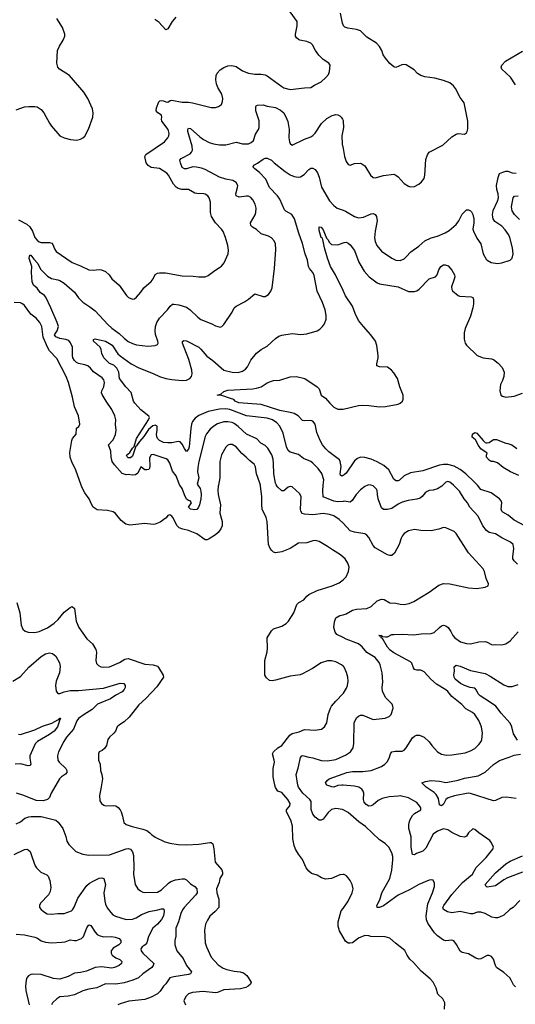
# Model space of a CAD drawing. Header units: inches. Extents: x 1245430 to 1420861, y 606325 to 671315.
# Tile 21 of 256: x 1266883 to 1271661, y 644996 to 654488. Entities that reach past the tile are written whole.
import ezdxf

# ---------------------------------------------------------------- set-up
doc = ezdxf.new("R2010")
doc.units = ezdxf.units.IN
doc.header["$MEASUREMENT"] = 0
for name, color, linetype in [('B2664', 7, 'Continuous'), ('B2665', 7, 'Continuous'), ('B2674', 7, 'Continuous'), ('B2675', 7, 'Continuous')]:
    doc.layers.add(name, color=color, linetype=linetype)

msp = doc.modelspace()

# ---------------------------------------------------------------- linework, layer by layer
at = {"layer": 'B2664', "color": 5}
for points, elevation in [([(1268798.2, 650000), (1268796.2, 649990), (1268793, 649950), (1268797.6, 649910), (1268819.6, 649810), (1268812, 649730), (1268834.9, 649650), (1268834.4, 649610), (1268820.7, 649579.3), (1268796.3, 649543.7), (1268770, 649521.3), (1268710, 649483), (1268690, 649474.7), (1268670, 649473.3), (1268590, 649531.5), (1268510, 649563.6), (1268455.2, 649575.2), (1268421.2, 649590), (1268399.3, 649610), (1268359, 649690), (1268350, 649702), (1268330, 649714), (1268310, 649708), (1268294.4, 649685.6), (1268235.9, 649644.1), (1268190, 649625.2), (1268170, 649622.7), (1268090, 649631.6), (1267943.5, 649616.5), (1267905.8, 649625.8), (1267860.1, 649660.1), (1267806.6, 649726.6), (1267782.9, 649742.9), (1267730, 649757.6), (1267630, 649762.3), (1267591.8, 649790), (1267578.4, 649810), (1267552, 649870), (1267510, 649926), (1267487.2, 649967.2), (1267475.5, 650000)], 1080), ([(1268599.8, 650000), (1268621.2, 649970), (1268630, 649942.8), (1268633.6, 649906.4), (1268630, 649868), (1268614.9, 649810), (1268607.3, 649790), (1268590, 649765.1), (1268570, 649761.6), (1268530, 649769.7), (1268510, 649789.3), (1268538, 649830), (1268536.4, 649836.4), (1268526, 649850), (1268510, 649852), (1268490, 649867), (1268470, 649907.3), (1268448.4, 649968.4), (1268427.6, 650000)], 1060), ([(1270000, 649307.6), (1269975.1, 649330), (1269896.9, 649376.9), (1269850, 649411.1), (1269770, 649456.3), (1269744.6, 649464.6), (1269730, 649466.9), (1269710, 649462.6), (1269650, 649444), (1269570, 649440.5), (1269490, 649391.5), (1269410, 649358.9), (1269349.7, 649349.7), (1269330, 649354.5), (1269312.3, 649370), (1269298, 649390), (1269280.9, 649430), (1269267.3, 649650), (1269258.3, 649690), (1269221.6, 649770), (1269216.8, 649810), (1269216.5, 649890), (1269205.8, 649990), (1269203.4, 650000)], 1080), ([(1270000, 649633), (1269964.2, 649670), (1269910, 649705), (1269870, 649719.4), (1269810, 649727.4), (1269710, 649714.8), (1269630, 649719.8), (1269607.3, 649727.3), (1269593.7, 649750), (1269589.8, 649770), (1269595.1, 649890), (1269579.3, 649919.3), (1269510, 649984.5), (1269490, 649989.5), (1269470, 649982), (1269430, 649946.6), (1269410, 649946.6), (1269370, 649980.7), (1269358.6, 649998.6), (1269358, 650000)], 1060), ([(1270000, 649844.4), (1269950, 649841.4), (1269910, 649845.7), (1269808.4, 649888.4), (1269804.9, 649944.9), (1269809.3, 650000)], 1040), ([(1270000, 648255.8), (1269984.5, 648270), (1269930, 648298.9), (1269890, 648308), (1269850, 648306.3), (1269790, 648287.6), (1269706.6, 648233.4), (1269610, 648181.3), (1269586.3, 648173.7), (1269490, 648159.3), (1269350, 648119.3), (1269315.3, 648115.3), (1269290, 648118), (1269262, 648142), (1269245.2, 648170), (1269246.2, 648310), (1269267.6, 648392.4), (1269272.5, 648430), (1269269.8, 648530), (1269310, 648598), (1269330, 648617.1), (1269410, 648642), (1269453, 648667), (1269473.5, 648690), (1269526, 648770), (1269553.2, 648850), (1269574, 648870), (1269623.5, 648896.5), (1269649.7, 648930.3), (1269670, 648948), (1269750, 648984.4), (1269895.3, 649030), (1269961.2, 649058.8), (1270000, 649087.1)], 1080), ([(1266854.6, 648870), (1266884.9, 648770), (1266897.1, 648650), (1266912.7, 648612.7), (1266934.4, 648594.4), (1266963.4, 648583.4), (1267030, 648579.5), (1267069, 648590), (1267150, 648624.9), (1267216.3, 648670), (1267253, 648707), (1267310, 648777.6), (1267370, 648822.8), (1267390, 648830.7), (1267410.3, 648810.3), (1267427, 648690), (1267454, 648630), (1267530, 648520.7), (1267584.9, 648470), (1267617.6, 648417.6), (1267622.4, 648390), (1267615.5, 648310), (1267622.4, 648282.4), (1267641.3, 648261.3), (1267664.7, 648250), (1267690, 648245.3), (1267748.7, 648250), (1267846, 648290), (1267897.6, 648322.4), (1267930, 648329), (1268090, 648274.7), (1268170, 648268.8), (1268210, 648254.4), (1268222.3, 648242.3), (1268266.8, 648170), (1268270.6, 648150), (1268203.8, 648056.2), (1268097.3, 647942.7), (1268030, 647882.9), (1267936.5, 647763.5), (1267890, 647720.7), (1267844, 647690), (1267824, 647670), (1267806.8, 647630), (1267790.6, 647610), (1267747.6, 647572.4), (1267732.7, 647550), (1267718, 647490), (1267699.2, 647460.8), (1267677.3, 647442.7), (1267650, 647428.7), (1267642, 647410), (1267643.8, 647350), (1267657.1, 647310), (1267660.3, 647250), (1267675.3, 647210), (1267682, 647170), (1267666.4, 647073.6), (1267650.5, 647010), (1267656.3, 646956.3), (1267670.6, 646930.6), (1267694.4, 646914.4), (1267710.7, 646910.7), (1267790, 646913.7), (1267810, 646908), (1267831.9, 646891.9), (1267850, 646870.8), (1267860.5, 646850), (1267874.9, 646810), (1267887.7, 646750), (1267910.3, 646730.3), (1267968.6, 646708.6), (1268070, 646684.2), (1268107.3, 646670), (1268136.3, 646650), (1268152.1, 646632.1), (1268190, 646607.3), (1268282.9, 646562.9), (1268330, 646550.3), (1268410, 646537.6), (1268490, 646534.4), (1268610, 646539.5), (1268716.1, 646556.1), (1268730, 646555.5), (1268744.1, 646544.1), (1268755.4, 646495.4), (1268767.5, 646367.5), (1268832.7, 646292.7), (1268839.3, 646270), (1268836.4, 646250), (1268812.4, 646210), (1268806, 646170), (1268781.1, 646110), (1268782.6, 646070), (1268803.1, 646010), (1268802, 645930), (1268766, 645890), (1268715.5, 645844.5), (1268692.1, 645807.9), (1268675.6, 645770), (1268662.8, 645710), (1268671.5, 645590), (1268683.6, 645550), (1268727.9, 645450), (1268794.8, 645374.8), (1268844.1, 645344.1), (1268878.8, 645330), (1268950, 645314), (1269009.1, 645309.1), (1269039.4, 645299.4), (1269073.3, 645273.3), (1269113.7, 645210), (1269108.5, 645190), (1269086, 645170), (1269061.8, 645158.2), (1269010, 645145.3), (1268850, 645134.8), (1268790.2, 645109.8), (1268770, 645106.6), (1268650, 645119.1), (1268550, 645109.7), (1268510, 645098), (1268484.9, 645070), (1268465.7, 645030), (1268480.3, 644990)], 1080), ([(1270000, 648531.2), (1269941.3, 648561.3), (1269924.8, 648584.8), (1269910.7, 648630), (1269916.7, 648683.3), (1269930, 648721.5), (1269970, 648743.5), (1270000, 648752)], 1060), ([(1266815.1, 648110), (1266890, 648157.4), (1266970, 648246.9), (1267091.1, 648350), (1267130, 648374.5), (1267170, 648385.7), (1267199.2, 648379.2), (1267230, 648350.7), (1267267.6, 648287.6), (1267271.4, 648251.4), (1267267.2, 648190), (1267233.1, 648110), (1267228.7, 648068.7), (1267234, 648014), (1267250, 647991.3), (1267270, 647990.8), (1267312.5, 648007.5), (1267370, 648020.9), (1267450, 648021.5), (1267690, 648045), (1267850, 648093.4), (1267887.8, 648087.8), (1267900.2, 648070), (1267899.8, 648050), (1267890.1, 648029.9), (1267871.9, 648008.1), (1267810, 647976.3), (1267758.5, 647941.5), (1267633.6, 647890), (1267582.7, 647837.3), (1267504.6, 647790), (1267450.3, 647750), (1267432.9, 647730), (1267402.6, 647650), (1267334.9, 647570), (1267309, 647530), (1267256.4, 647430), (1267246.4, 647390), (1267250.4, 647350), (1267263.8, 647330), (1267328.9, 647270), (1267337.4, 647250), (1267337, 647230), (1267324.8, 647215.2), (1267284.9, 647190), (1267266, 647170), (1267186.3, 647030), (1267170.2, 646989.8), (1267160.6, 646979.4), (1267150, 646969.6), (1267110, 646958.4), (1267042, 646962), (1266922, 647010), (1266852.4, 647032.4)], 1060), ([(1270000, 646246.5), (1269970, 646245.1), (1269890, 646207.8), (1269830, 646203.6), (1269793.8, 646213.8), (1269750, 646242), (1269697.2, 646257.2), (1269670, 646278), (1269646, 646310), (1269610, 646393.2), (1269570, 646443.7), (1269540.5, 646490), (1269527.3, 646527.3), (1269516, 646590), (1269513, 646713), (1269497, 646770), (1269454.3, 646850), (1269454.3, 646870), (1269485.6, 646910), (1269490, 646932.7), (1269468.2, 646970), (1269410, 647037), (1269370, 647052.3), (1269350, 647086), (1269341.7, 647110), (1269327.1, 647190), (1269327.4, 647270), (1269338.7, 647330), (1269337.6, 647350), (1269321.3, 647410), (1269328.2, 647430), (1269371.8, 647470), (1269410, 647491.3), (1269488, 647592), (1269510, 647606.2), (1269576.4, 647623.6), (1269630, 647646.7), (1269730, 647639.5), (1269770, 647643.7), (1269790.9, 647649.1), (1269820.7, 647670), (1269843, 647710), (1269855.4, 647790), (1269878.5, 647850), (1269889.9, 647870.1), (1269930, 647918.7), (1270000, 647993.2)], 1080), ([(1266870, 647600.2), (1266890, 647598.6), (1267030, 647641.3), (1267102.9, 647677.1), (1267193.8, 647706.2), (1267250, 647739.5), (1267259.7, 647740.3), (1267270, 647755.5), (1267274.9, 647754.9), (1267270, 647735.3), (1267262, 647738), (1267267.7, 647730), (1267245.8, 647670), (1267214.7, 647630), (1267170, 647596.8), (1267055.8, 647530), (1267032.8, 647507.2), (1266981.8, 647390), (1266979.7, 647370), (1266988.5, 647311.5), (1266981.1, 647298.9), (1266964.7, 647295.3), (1266890, 647314.6), (1266839.1, 647310)], 1040), ([(1270000, 646870.4), (1269993.5, 646873.5), (1269930, 646883.1), (1269890, 646872.4), (1269856.4, 646843.6), (1269810, 646779.6), (1269790, 646769.6), (1269770, 646769.6), (1269730, 646801.6), (1269708.7, 646830), (1269693.5, 646873.5), (1269692.8, 646950), (1269681.4, 646970), (1269613.6, 647030), (1269572, 647090), (1269563.2, 647110), (1269546.6, 647210), (1269568.3, 647271.7), (1269590, 647376), (1269601.2, 647390), (1269610, 647394.4), (1269670, 647376.9), (1269710, 647372.3), (1269790, 647346.5), (1269850, 647341.8), (1269930, 647356.9), (1270000, 647387.1)], 1060), ([(1270000, 647108.5), (1269990, 647109.3), (1269950, 647106.1), (1269910, 647089.9), (1269890.9, 647090.9), (1269842.7, 647110), (1269829.6, 647130), (1269845.6, 647154.4), (1269865.2, 647170), (1270000, 647217.6)], 1040), ([(1266850, 646734.9), (1266890, 646756.4), (1266933.2, 646790), (1266970, 646803.1), (1266994.1, 646805.9), (1267090, 646806.4), (1267230, 646772), (1267253.3, 646753.3), (1267297, 646690), (1267327.3, 646612.7), (1267338.4, 646570), (1267356.9, 646536.9), (1267425.5, 646470), (1267490, 646444.6), (1267550, 646433.4), (1267750, 646437), (1267910, 646494.6), (1267930, 646497.6), (1267950, 646492.7), (1267970, 646466.8), (1267980.9, 646430), (1267984.2, 646310), (1267981.3, 646250), (1267995.8, 646150), (1268021.6, 646110), (1268048.4, 646088.4), (1268070, 646078), (1268090, 646073.4), (1268210, 646077.1), (1268250, 646099.5), (1268315.8, 646164.2), (1268339.6, 646180.4), (1268384.9, 646195.1), (1268450, 646206), (1268470, 646206), (1268490, 646196.9), (1268530, 646156.5), (1268570, 646132.7), (1268590.3, 646110), (1268592.7, 646070), (1268580.9, 646050), (1268468.9, 645930), (1268451.8, 645908.2), (1268434.9, 645870), (1268415.3, 645790), (1268389.1, 645730), (1268386.9, 645653.1), (1268377.1, 645610), (1268378.7, 645570), (1268398.3, 645510), (1268457.4, 645437.4), (1268491.3, 645370), (1268540.3, 645310), (1268530.3, 645290), (1268510, 645282.2), (1268370, 645261.7), (1268330.5, 645250), (1268290, 645192), (1268270, 645172), (1268238.2, 645121.8), (1268210, 645097.7), (1268150, 645065.1), (1268090, 645040.9), (1267935.3, 645024.7), (1267850, 645000.5), (1267830, 644991.2)], 1060), ([(1266830, 646438.9), (1266930, 646487.2), (1266950, 646490.3), (1266965.5, 646485.5), (1266983.8, 646470), (1267002, 646410), (1267033.4, 646330), (1267045.3, 646310), (1267088, 646270), (1267143.4, 646243.4), (1267155.8, 646230), (1267174, 646190), (1267183.4, 646123.4), (1267178, 646082), (1267160.5, 646050), (1267082.8, 645970), (1267074, 645950), (1267074.8, 645930), (1267090, 645911), (1267110.8, 645890), (1267149.1, 645869.1), (1267190, 645864.2), (1267250, 645871.7), (1267310, 645870.4), (1267382.3, 645897.7), (1267393, 645907), (1267407.8, 645932.2), (1267442.3, 646017.7), (1267530, 646140.8), (1267556.3, 646163.7), (1267590, 646183.8), (1267650, 646211), (1267674.7, 646214.7), (1267693.4, 646210), (1267708.8, 646150), (1267695, 646070), (1267702.3, 645990), (1267710, 645962), (1267727, 645927), (1267760, 645880), (1267779.9, 645859.9), (1267804.9, 645844.9), (1267910, 645813.1), (1267970, 645818), (1268007, 645830), (1268058.5, 645861.5), (1268130, 645890.9), (1268214.4, 645905.6), (1268250, 645916.9), (1268270, 645917.3), (1268273.5, 645913.5), (1268275.6, 645890), (1268268.1, 645850), (1268250, 645812.8), (1268210, 645767.1), (1268167.8, 645730), (1268124.7, 645650), (1268107.8, 645590), (1268090.8, 645569.2), (1268064.2, 645550), (1268050.3, 645530), (1268054, 645510), (1268070.3, 645490), (1268174.9, 645390), (1268168.8, 645370), (1268156, 645350), (1268070.4, 645290), (1268029.3, 645250.7), (1267972.4, 645227.6), (1267890, 645202.9), (1267810, 645190.5), (1267710, 645192.1), (1267626, 645154), (1267550, 645142.3), (1267490, 645126.2), (1267410, 645088.2), (1267350, 645074.8), (1267270, 645066.9), (1267239.3, 645050), (1267199.5, 645010), (1267189.2, 644990.8)], 1040), ([(1270000, 645644.2), (1269964.6, 645704.6), (1269952, 645750), (1269952.1, 645790), (1269982.9, 645897.1), (1270000, 645920.9)], 1080), ([(1266850, 645671.3), (1266930, 645664.7), (1267030, 645642.8), (1267053.9, 645633.9), (1267090, 645606.3), (1267130, 645593.4), (1267190, 645588.9), (1267290, 645594.2), (1267320.4, 645599.6), (1267370, 645618), (1267410, 645610.2), (1267430, 645611), (1267479.7, 645630), (1267498.2, 645650), (1267530, 645733.4), (1267550, 645763), (1267570, 645756.3), (1267611.3, 645690), (1267630, 645670.2), (1267650, 645657.8), (1267690, 645647.8), (1267768.2, 645648.2), (1267803.9, 645643.9), (1267840.7, 645630), (1267857.1, 645610), (1267857, 645590), (1267837.4, 645570), (1267783.9, 645536.1), (1267763.5, 645510), (1267763.2, 645490), (1267774.3, 645470), (1267810, 645443.6), (1267847, 645427), (1267866.4, 645410), (1267863.1, 645390), (1267841.3, 645370), (1267798, 645350), (1267770, 645344.5), (1267670, 645355.8), (1267610, 645351.6), (1267525.8, 645314.2), (1267470, 645302.4), (1267410, 645296.3), (1267350, 645263.4), (1267270, 645239.5), (1267210, 645244.1), (1267090, 645282.6), (1267010, 645287.6), (1266990, 645282.9), (1266966.3, 645270), (1266951.6, 645250), (1266946, 645230), (1266938.5, 645170), (1266942.8, 645130), (1266972.5, 644990)], 1020)]:
    msp.add_lwpolyline(points, dxfattribs=dict(at, elevation=elevation))
at = {"layer": 'B2665', "color": 5}
for points, elevation in [([(1266870, 652557.8), (1266950, 652516.5), (1266980.7, 652490), (1267006.7, 652450), (1267028.9, 652388.9), (1267050, 652361.7), (1267070, 652346.3), (1267090, 652339.6), (1267170, 652340.3), (1267192.9, 652332.9), (1267201.7, 652321.7), (1267218, 652278), (1267235.1, 652255.1), (1267390, 652146), (1267470, 652115.8), (1267550, 652078.4), (1267590, 652072.2), (1267650, 652080.4), (1267670, 652077.6), (1267710, 652061.3), (1267746.4, 652030), (1267770.6, 651990), (1267842, 651930), (1267910.8, 651830), (1267931.3, 651810), (1267970, 651794.8), (1267990, 651798.8), (1268010, 651814.8), (1268050, 651860.7), (1268078, 651902), (1268150, 651964.9), (1268169.7, 651990.3), (1268188.7, 652031.3), (1268210, 652045.3), (1268231, 652049), (1268287.1, 652047.1), (1268450, 652018), (1268555.6, 652015.6), (1268610, 652008), (1268670, 652010.5), (1268699.3, 652020.7), (1268762.7, 652070), (1268810, 652098), (1268828.1, 652111.9), (1268854.5, 652145.5), (1268891.6, 652230), (1268894.9, 652265.1), (1268888.3, 652310), (1268867.4, 652390), (1268844.9, 652444.9), (1268829.8, 652469.8), (1268770, 652529.6), (1268731, 652590), (1268722.3, 652630), (1268720.7, 652730), (1268709.6, 652769.6), (1268695.1, 652790), (1268670, 652807), (1268658, 652810), (1268590, 652811.8), (1268570, 652816.2), (1268510, 652851.5), (1268447.2, 652852.8), (1268410, 652862.5), (1268390, 652875.4), (1268364, 652904), (1268318, 652990), (1268299.8, 653010), (1268230, 653052.9), (1268150, 653064.2), (1268122, 653082), (1268102.5, 653110), (1268089.8, 653170), (1268098.9, 653190), (1268277.6, 653310), (1268312, 653348), (1268320.5, 653370), (1268322.6, 653390), (1268312.6, 653430), (1268251.7, 653510), (1268249.8, 653530), (1268253.8, 653550), (1268248.7, 653568.7), (1268213, 653590), (1268198.5, 653610), (1268201.8, 653638.2), (1268222.7, 653697.3), (1268233.6, 653706.4), (1268250, 653710.3), (1268270, 653706.4), (1268290, 653695.5), (1268310, 653693.4), (1268331.8, 653708.2), (1268350, 653713.6), (1268447.8, 653692.2), (1268510, 653693), (1268550, 653687.7), (1268730, 653642.6), (1268770, 653643.1), (1268799, 653650), (1268829.3, 653670.7), (1268839.5, 653700.5), (1268840.7, 653730), (1268830.9, 653770), (1268793.7, 653833.7), (1268779.3, 653870), (1268773.2, 653910), (1268776.8, 653950), (1268786.7, 653973.3), (1268815.6, 654004.4), (1268850, 654027.8), (1268890, 654044.2), (1268926.6, 654046.6), (1268970, 654036.4), (1269030, 653994.4), (1269090, 653973.4), (1269150, 653963.7), (1269210, 653963.1), (1269250, 653956.4), (1269270, 653948), (1269410, 653842.8), (1269430, 653831.7), (1269490, 653814), (1269630, 653832.4), (1269690, 653833.4), (1269723.5, 653856.5), (1269789.3, 653890), (1269835.1, 653930), (1269860.1, 653959.9), (1269869.4, 653989.4), (1269877.2, 654050), (1269862.7, 654070), (1269810, 654106), (1269765.4, 654145.4), (1269734.7, 654190), (1269706.5, 654246.5), (1269690, 654263.6), (1269650, 654279.7), (1269584, 654290), (1269570, 654296.2), (1269552.5, 654312.5), (1269543, 654330), (1269542, 654350), (1269556.9, 654430), (1269556.9, 654470), (1269490, 654563.7)], 1080), ([(1270000, 654440.3), (1269994, 654454), (1269974.7, 654550)], 1060), ([(1266850, 653618.8), (1266930, 653646.8), (1266970, 653652.7), (1267030, 653652.2), (1267050, 653647.3), (1267090, 653622.8), (1267116.3, 653590), (1267170.3, 653490.3), (1267190, 653462.8), (1267270.8, 653370), (1267310, 653348.4), (1267372.5, 653332.5), (1267430, 653328), (1267470, 653336.3), (1267491.5, 653348.5), (1267510, 653366.8), (1267545.6, 653434.4), (1267588.3, 653550), (1267591.1, 653590), (1267584.2, 653630), (1267540.5, 653730), (1267500.7, 653790), (1267362.7, 653950), (1267266.6, 654010), (1267251.5, 654031.5), (1267241.6, 654070), (1267247.6, 654190), (1267265.7, 654234.3), (1267302.9, 654290), (1267318.7, 654330), (1267317.4, 654350), (1267294.3, 654414.3), (1267240.7, 654500.7)], 1120), ([(1268387, 654513), (1268351.5, 654470), (1268310, 654399.3), (1268290, 654389.4), (1268224, 654464), (1268185.6, 654490)], 1080), ([(1268427.6, 650000), (1268424.6, 650004.6), (1268390.6, 650090), (1268356.2, 650136.2), (1268330, 650211.8), (1268310, 650243.5), (1268293.6, 650253.6), (1268170, 650295.1), (1268150, 650291.8), (1268135.6, 650264.4), (1268138, 650182), (1268135.1, 650164.9), (1268127.2, 650152.8), (1268110, 650147.1), (1268088.1, 650148.1), (1268050, 650177), (1268022, 650118), (1267998.2, 650101.8), (1267970, 650098.5), (1267930, 650104.5), (1267910, 650100.9), (1267871.8, 650111.8), (1267796, 650196), (1267773.6, 650230), (1267764.2, 650270), (1267762.3, 650330), (1267737.4, 650390), (1267783.6, 650436.4), (1267806.2, 650490), (1267812.9, 650530), (1267806.1, 650586.1), (1267808.3, 650630), (1267799.1, 650670), (1267771, 650730), (1267715.1, 650810), (1267676.2, 650876.2), (1267672.6, 650890), (1267676, 650910), (1267692.5, 650950), (1267700.7, 650990), (1267694.9, 651014.9), (1267676.7, 651036.7), (1267593.7, 651093.7), (1267563.9, 651130), (1267539.7, 651150), (1267510, 651162), (1267450, 651174.7), (1267430, 651184.5), (1267410, 651203.7), (1267395.4, 651230), (1267390.6, 651250), (1267391.7, 651330), (1267373.7, 651373.7), (1267355.6, 651395.6), (1267326.7, 651406.7), (1267270, 651413.5), (1267229.6, 651430), (1267218.5, 651450), (1267243.9, 651490), (1267256.1, 651530), (1267244.1, 651570), (1267184.1, 651710), (1267134.2, 651814.2), (1267120.9, 651830), (1267079.6, 651859.6), (1267050, 651899.8), (1267014.8, 651930), (1267001.5, 651961.5), (1266995.5, 652050), (1266999.5, 652110), (1266975.3, 652184.7), (1266976.9, 652210), (1266982.2, 652217.8), (1266990, 652219.6), (1267018.5, 652178.5), (1267057.7, 652137.7), (1267082.8, 652082.8), (1267150, 652015.6), (1267190, 651992), (1267250, 651981.1), (1267270, 651972.9), (1267310, 651947.9), (1267410, 651862.2), (1267450, 651807.9), (1267490, 651766), (1267560.3, 651720.3), (1267610, 651680.3), (1267731.3, 651550), (1267770, 651515), (1267841.5, 651461.5), (1267890, 651416.5), (1267930, 651386.7), (1267970, 651365.7), (1268010, 651353.7), (1268118.4, 651341.6), (1268190, 651347.3), (1268210, 651358), (1268217.2, 651370), (1268215.1, 651390), (1268193.5, 651453.5), (1268189.8, 651489.8), (1268192.5, 651530), (1268203.4, 651570), (1268229.9, 651610.1), (1268306.2, 651690), (1268333.5, 651726.5), (1268355.6, 651744.4), (1268370, 651746), (1268418, 651738), (1268490, 651715.5), (1268527.4, 651690), (1268599.5, 651619.5), (1268630, 651597), (1268735.1, 651555.1), (1268770, 651535.5), (1268815.3, 651524.7), (1268830, 651530.6), (1268851.4, 651548.6), (1268932, 651670), (1268949.4, 651710), (1268970, 651727.3), (1269050, 651767.3), (1269087.5, 651792.5), (1269150, 651846), (1269230, 651821), (1269250, 651821), (1269280.2, 651839.8), (1269305.2, 651870), (1269316.2, 651903.8), (1269340.5, 652090), (1269351.3, 652271.3), (1269348.5, 652328.5), (1269337.4, 652357.4), (1269310, 652386), (1269280.8, 652400.8), (1269210, 652424.4), (1269166.5, 652466.5), (1269126.7, 652486.7), (1269110, 652503.7), (1269106.9, 652530), (1269152, 652608), (1269159.8, 652630), (1269161.8, 652670), (1269152.5, 652710), (1269130, 652751.2), (1269110, 652774), (1269090, 652785.7), (1269070, 652788.4), (1268998.3, 652778.3), (1268969.8, 652789.8), (1268966.3, 652810), (1268984, 652870), (1268985.1, 652890), (1268970, 652919.6), (1268936.6, 652936.6), (1268869.2, 652950), (1268810, 652969.8), (1268670, 653044.2), (1268635.9, 653055.9), (1268586.7, 653066.7), (1268551.5, 653068.5), (1268490, 653049.7), (1268470, 653049.7), (1268450, 653064.5), (1268432, 653108), (1268426.7, 653133.3), (1268438, 653150), (1268524.9, 653195.1), (1268538.7, 653210), (1268547.1, 653230), (1268544.5, 653270), (1268505.3, 653410), (1268504, 653430), (1268510, 653442), (1268530, 653438.7), (1268617.9, 653357.9), (1268653.4, 653333.4), (1268710, 653304.7), (1268750, 653291.1), (1268810, 653282.6), (1268870, 653282.4), (1268970, 653307), (1269030, 653292.2), (1269090, 653290.4), (1269115.7, 653304.3), (1269135.3, 653324.7), (1269155.3, 653384.7), (1269186.3, 653430), (1269192, 653450), (1269190, 653514), (1269159.8, 653610), (1269158.4, 653650), (1269162.3, 653657.7), (1269174.9, 653665.1), (1269230, 653667.1), (1269270, 653654.7), (1269350, 653641.8), (1269397.3, 653617.3), (1269429, 653590), (1269459.6, 653530), (1269466.4, 653506.4), (1269479.5, 653430), (1269478.9, 653350), (1269484.2, 653310), (1269490, 653294.8), (1269510, 653279.1), (1269630, 653337.1), (1269690, 653358.4), (1269710, 653372.4), (1269730, 653395.3), (1269793.4, 653486.6), (1269845.2, 653534.8), (1269894.7, 653565.3), (1269930, 653574), (1269950, 653571.7), (1269970, 653562.6), (1269982.6, 653550), (1269996, 653530), (1270000, 653516.7)], 1060), ([(1270000, 653432.1), (1269988.8, 653368.8), (1269992, 653290), (1270000, 653245.7)], 1060), ([(1269809.3, 650000), (1269813.7, 650053.7), (1269794.1, 650114.1), (1269760, 650160), (1269710, 650213.5), (1269690, 650228.7), (1269618.2, 650258.2), (1269570, 650295.1), (1269490, 650319.6), (1269470, 650336.2), (1269456.5, 650370), (1269422.2, 650502.2), (1269389.7, 650570), (1269362.9, 650602.9), (1269319.5, 650630), (1269270, 650646.6), (1269070, 650668.5), (1268910, 650730.8), (1268870, 650738.2), (1268810, 650733.8), (1268699.3, 650710), (1268608.7, 650671.3), (1268574.3, 650645.7), (1268550, 650614), (1268539.8, 650590), (1268531.5, 650548.5), (1268516.1, 650370), (1268510, 650346.6), (1268490, 650326), (1268470, 650354.5), (1268450, 650396.9), (1268430, 650417.7), (1268410, 650422), (1268350, 650407.7), (1268310, 650407.6), (1268270, 650412.8), (1268229.8, 650430), (1268212.2, 650450), (1268203.8, 650470), (1268201.4, 650490), (1268208.6, 650530), (1268208.3, 650568.3), (1268190, 650580.3), (1268166.7, 650573.3), (1268123.1, 650536.9), (1268078.3, 650470), (1268037.2, 650422.8), (1268010, 650378.7), (1268002.7, 650377.3), (1267970, 650279.1), (1267950, 650265), (1267930, 650264.1), (1267920.5, 650270), (1267911.3, 650290), (1267943.8, 650316.2), (1267970, 650358.9), (1267985.4, 650374.6), (1268007.7, 650452.3), (1268125.1, 650630), (1268133, 650653), (1268127.2, 650667.2), (1268050, 650726.6), (1267993.6, 650790), (1267981.3, 650810), (1267955.8, 650895.8), (1267906, 650950), (1267845.1, 651030), (1267839.1, 651090), (1267817.8, 651130), (1267790, 651156.8), (1267750, 651174.6), (1267694, 651230), (1267674.5, 651270), (1267667.3, 651307.3), (1267657, 651330), (1267594, 651390), (1267594, 651406), (1267609.7, 651410.3), (1267710, 651387.8), (1267750, 651368.2), (1267773.8, 651350), (1267830, 651266.3), (1267850, 651246.3), (1267957.4, 651170), (1268030, 651130.9), (1268170, 651078), (1268230.4, 651050), (1268290, 651030.2), (1268350, 651018), (1268450.6, 651009.4), (1268490, 651014.4), (1268523.6, 651030), (1268539.7, 651050), (1268545.6, 651074.4), (1268542, 651110), (1268513.4, 651213.4), (1268453.6, 651370), (1268452.9, 651387.1), (1268465.4, 651394.6), (1268490, 651392), (1268610, 651330.2), (1268630, 651312.7), (1268686, 651246), (1268743.5, 651203.5), (1268850, 651110.3), (1268930, 651089.2), (1268990, 651088.3), (1269030, 651100.2), (1269060.9, 651119.1), (1269078.5, 651141.5), (1269110, 651204.9), (1269165.3, 651274.7), (1269211.6, 651308.4), (1269270, 651340.9), (1269350, 651415.8), (1269381.6, 651438.4), (1269410, 651447.2), (1269510, 651463), (1269594.2, 651454.2), (1269650, 651458.7), (1269750, 651488.7), (1269775.8, 651504.2), (1269803.6, 651530), (1269822.9, 651557.1), (1269837.2, 651602.8), (1269837.5, 651637.5), (1269826.9, 651690), (1269802, 651762), (1269751.9, 651871.9), (1269720.7, 652020.7), (1269707.8, 652050), (1269677, 652090), (1269667.3, 652110), (1269658, 652170), (1269635.1, 652230), (1269610.7, 652330), (1269575.3, 652430), (1269533.7, 652570), (1269506, 652610), (1269450, 652641.7), (1269435.4, 652655.4), (1269390, 652759.7), (1269369.8, 652790), (1269289.7, 652870), (1269256.9, 652950), (1269196, 653016), (1269149.2, 653050), (1269129.4, 653070), (1269145.2, 653090), (1269175.9, 653104.1), (1269230, 653144.4), (1269250, 653152.4), (1269270, 653153.4), (1269310, 653135.5), (1269335.8, 653110), (1269443.7, 653023.7), (1269490, 652993.1), (1269530, 652975.8), (1269568.9, 652971.1), (1269590, 652974.2), (1269623.8, 652996.2), (1269670, 653043.1), (1269690, 653056.5), (1269710, 653057.6), (1269730, 653044.4), (1269752.7, 653012.7), (1269768.9, 652970), (1269793.9, 652873.9), (1269870, 652740.7), (1269910, 652696.3), (1269944, 652670), (1270000, 652650.8)], 1040), ([(1270000, 651877.7), (1269926.4, 652030), (1269880.2, 652110), (1269849.9, 652189.9), (1269821, 652290), (1269806, 652370), (1269801.2, 652381.2), (1269789.7, 652390), (1269770, 652455.3), (1269770, 652491), (1269790, 652486.8), (1269810, 652463), (1269841.2, 652381.2), (1269853.4, 652370), (1269870, 652338.8), (1269890, 652322), (1269950, 652317.6), (1270000, 652336.6)], 1020), ([(1267475.5, 650000), (1267424.2, 650144.2), (1267385.5, 650225.5), (1267369.6, 650270.4), (1267365.4, 650314.6), (1267384.5, 650430), (1267392.3, 650450), (1267427.2, 650492.8), (1267429.3, 650550), (1267453.6, 650566.4), (1267462, 650590), (1267449.5, 650670), (1267410, 650755.3), (1267391.5, 650850), (1267353.3, 650990), (1267332, 651048), (1267242, 651222), (1267170, 651296.3), (1267149.8, 651329.8), (1267107.8, 651427.8), (1267094.5, 651530), (1267076.3, 651570), (1267040.5, 651610), (1266991.1, 651650), (1266930, 651733.6), (1266910, 651749.6), (1266890, 651757.4), (1266830, 651763.1)], 1080), ([(1270000, 650094), (1269988.2, 650088.2), (1269976.6, 650096.6), (1269973.3, 650110), (1269980.8, 650180.8), (1269973.6, 650230), (1269966.5, 650246.5), (1269863.1, 650323.1), (1269834, 650350), (1269801.4, 650390), (1269779.7, 650430), (1269748.2, 650510), (1269730, 650589.3), (1269710, 650616.3), (1269690, 650623.5), (1269630, 650619.7), (1269610, 650625.6), (1269567.8, 650670), (1269530.4, 650690.4), (1269490, 650703), (1269390, 650719.6), (1269210, 650777.6), (1268995.8, 650795.8), (1268960.7, 650810), (1268945.6, 650825.6), (1268916.6, 650836.6), (1268830, 650864), (1268788, 650870), (1268822, 650878), (1268850, 650902.8), (1268890, 650915.5), (1269130, 650929.2), (1269164.8, 650935.2), (1269210, 650949.2), (1269270, 650986.7), (1269310, 651004.9), (1269330.3, 651010.3), (1269390, 651012.7), (1269490, 651044.9), (1269550, 651048.7), (1269630.2, 651030.2), (1269750, 650950.2), (1269770.2, 650930), (1269789.5, 650869.5), (1269830, 650838.4), (1269871.5, 650790), (1269910, 650753.9), (1269950, 650733.7), (1269990, 650732.4), (1270000, 650734.6)], 1020), ([(1269358, 650000), (1269350, 650019.3), (1269331.3, 650110), (1269330.6, 650210), (1269325.5, 650250), (1269312, 650292), (1269276.2, 650356.2), (1269250, 650382.6), (1269206, 650406), (1269168.1, 650448.1), (1269070, 650492.9), (1268990, 650567.3), (1268950, 650596.2), (1268930, 650604), (1268890, 650611.6), (1268850, 650610.7), (1268790, 650593.3), (1268752.9, 650570), (1268720.3, 650539.7), (1268683.8, 650496.2), (1268671.4, 650470), (1268610, 650229.3), (1268599, 650170), (1268597.8, 650130), (1268609.3, 650070), (1268592.7, 650010), (1268599.8, 650000)], 1060), ([(1269203.4, 650000), (1269196.2, 650030), (1269166.4, 650110), (1269157.4, 650177.4), (1269142.6, 650202.6), (1269097.1, 650237.1), (1269067.3, 650270), (1269025.3, 650305.3), (1268970, 650371.1), (1268930, 650391.3), (1268910, 650393.3), (1268890, 650387), (1268870, 650366.6), (1268826.8, 650293.2), (1268812.7, 650230), (1268812, 650070), (1268798.2, 650000)], 1080)]:
    msp.add_lwpolyline(points, dxfattribs=dict(at, elevation=elevation))
at = {"layer": 'B2674', "color": 5}
for points, elevation in [([(1270238.2, 650000), (1270210, 649987.8), (1270170, 649956.9), (1270128, 649912), (1270087.6, 649852.4), (1270070, 649837.7), (1270010, 649845), (1270000, 649844.4)], 1040), ([(1270961.8, 650000), (1270952.2, 649990), (1270910, 649965.5), (1270870, 649954), (1270830, 649949.8), (1270810, 649940.4), (1270792.8, 649927.2), (1270763.7, 649890), (1270743.5, 649876.5), (1270710, 649864.8), (1270626.6, 649853.4), (1270570, 649838.5), (1270530, 649818.3), (1270470, 649776.4), (1270430, 649764.7), (1270390, 649767.3), (1270370, 649782.9), (1270338.5, 649870), (1270331, 649910), (1270329.7, 649949.7), (1270322.8, 649962.8), (1270290, 649993.3), (1270267.3, 650000)], 1040), ([(1271680.8, 649240.8), (1271649.7, 649270), (1271637.7, 649290), (1271636.4, 649310), (1271647.3, 649390), (1271640.5, 649430), (1271615.1, 649450), (1271531.8, 649491.8), (1271470.8, 649530.8), (1271410, 649545.7), (1271383.2, 649563.2), (1271347.1, 649610), (1271303, 649703), (1271221.3, 649790), (1271200.5, 649830), (1271168.5, 649870), (1271123, 649943), (1271063.5, 650000)], 1040), ([(1271751.5, 649610), (1271650, 649662.4), (1271590.5, 649710.5), (1271539.2, 649739.2), (1271529.7, 649750), (1271524.5, 649770), (1271529.8, 649830), (1271524, 649850), (1271508, 649868), (1271428.4, 649928.4), (1271330, 649959.8), (1271294.9, 650000)], 1020), ([(1270000, 648752), (1270030, 648760.4), (1270090, 648794.3), (1270130, 648804.6), (1270230, 648810.3), (1270270, 648832.2), (1270330, 648884.4), (1270370, 648900.3), (1270398, 648898), (1270450, 648867.4), (1270510, 648862.4), (1270550, 648852.4), (1270590, 648850.4), (1270638.9, 648861.1), (1270681, 648879), (1270830, 648968.2), (1270924.4, 649035.6), (1270968.7, 649051.3), (1271030.2, 649050.2), (1271209.3, 649010.7), (1271290, 649006), (1271370, 649016), (1271398, 649030), (1271404, 649050), (1271381.3, 649101.3), (1271362.9, 649170), (1271350, 649194), (1271208.9, 649348.9), (1271090, 649534), (1271070, 649554), (1271050, 649565.1), (1270990, 649589.3), (1270970, 649594), (1270924.1, 649575.9), (1270850, 649561.1), (1270750, 649564), (1270690, 649572.6), (1270630, 649559.7), (1270590, 649533.3), (1270570.4, 649510), (1270559.5, 649490), (1270540.4, 649430), (1270494.7, 649345.3), (1270470, 649323.6), (1270450, 649321.3), (1270430, 649328), (1270310, 649396.9), (1270290, 649420.5), (1270250, 649495.1), (1270230, 649519.5), (1270210, 649532), (1270110, 649546.3), (1270070, 649560.7), (1270000, 649633)], 1060), ([(1270000, 649087.1), (1270004, 649090), (1270030, 649118), (1270051.9, 649168.1), (1270058, 649210), (1270047, 649250), (1270019.5, 649290), (1270000, 649307.6)], 1080), ([(1270000, 647217.6), (1270035.1, 647230), (1270090, 647241.3), (1270190, 647239.4), (1270270, 647250.2), (1270371.8, 647290), (1270403.6, 647310), (1270425.2, 647334.8), (1270445.1, 647370), (1270457, 647410), (1270469.3, 647430), (1270502.8, 647437.2), (1270570, 647436.4), (1270590, 647445.5), (1270610, 647467.3), (1270670, 647564.9), (1270690, 647582), (1270709.7, 647590.3), (1270738, 647590), (1270780.7, 647570), (1270830, 647524.9), (1270855.5, 647490), (1270910.7, 647430), (1270950, 647406.7), (1270997, 647397), (1271050, 647399.6), (1271178.2, 647421.8), (1271230, 647438.7), (1271270, 647462.4), (1271310, 647501.6), (1271331.5, 647530), (1271339.6, 647550), (1271345.1, 647610), (1271335.4, 647670), (1271310, 647732.3), (1271269.5, 647790), (1271249.3, 647810), (1271185.5, 647845.5), (1271145.7, 647885.7), (1271050, 647964.7), (1271011, 648010), (1270990, 648027.7), (1270901.8, 648081.8), (1270845.4, 648130), (1270782.5, 648202.5), (1270750, 648218), (1270710, 648217.6), (1270690, 648224.5), (1270679.7, 648239.7), (1270663.5, 648283.5), (1270650, 648298.7), (1270490, 648385), (1270453.5, 648410), (1270430, 648438.9), (1270382, 648522), (1270368.2, 648530), (1270369.2, 648549.2), (1270353.4, 648546.6), (1270347, 648550), (1270346.6, 648553.4), (1270369.3, 648550.7), (1270380.3, 648540.3), (1270410, 648537.4), (1270430, 648539.5), (1270470, 648560.4), (1270490, 648562.4), (1270570, 648565.7), (1270683.3, 648556.7), (1270752.9, 648567.1), (1270850, 648570.3), (1270878.5, 648581.5), (1270930, 648628.5), (1270950, 648643.1), (1270970, 648650.4), (1270990, 648645.3), (1271012.7, 648630), (1271039.3, 648590), (1271058.8, 648550), (1271077.3, 648530), (1271131.3, 648490), (1271190, 648473), (1271230, 648472.7), (1271309.7, 648490.3), (1271370, 648493.4), (1271390, 648488), (1271430, 648464.9), (1271450, 648460.7), (1271470, 648464), (1271530, 648462), (1271570, 648470.7), (1271610, 648499.1), (1271690, 648585.5)], 1040), ([(1270000, 647387.1), (1270023, 647397), (1270070.8, 647429.2), (1270096.9, 647470), (1270104.7, 647510), (1270108.3, 647710), (1270130, 647756.4), (1270150, 647773.7), (1270170, 647783.1), (1270190, 647783.1), (1270290, 647740.5), (1270406.9, 647753.1), (1270445.2, 647770), (1270463.7, 647790), (1270482, 647850), (1270481.6, 647870), (1270473.3, 647890), (1270411.8, 647951.8), (1270381.3, 648010), (1270378.3, 648050), (1270383.8, 648103.8), (1270377.4, 648190), (1270358.5, 648270), (1270349.7, 648290), (1270310, 648338.7), (1270230, 648386.3), (1270183.2, 648443.2), (1270150.6, 648470.6), (1270030, 648515.8), (1270000, 648531.2)], 1060), ([(1270000, 647993.2), (1270003.3, 647996.7), (1270034.7, 648045.3), (1270044.4, 648070), (1270051.1, 648110), (1270045.4, 648150), (1270034.7, 648194.7), (1270010, 648246.6), (1270000, 648255.8)], 1080), ([(1271682.6, 647542.6), (1271644.3, 647604.3), (1271628, 647670), (1271610, 647705.7), (1271523.9, 647803.9), (1271472.5, 647870), (1271413.5, 647913.5), (1271322.3, 647970), (1271303.4, 647990), (1271286, 648026), (1271270, 648042.6), (1271226.6, 648050), (1271169.7, 648070), (1271133.3, 648090), (1271082.4, 648130), (1271072, 648150), (1271069.5, 648170), (1271076.2, 648210), (1271072, 648250), (1271090, 648266), (1271130, 648254.7), (1271230, 648215.3), (1271370, 648183.9), (1271418.6, 648158.6), (1271550, 648075.9), (1271590, 648058.6), (1271630, 648058.6), (1271690, 648078.7)], 1020), ([(1271670, 646980.2), (1271572.4, 646992.4), (1271530, 646991), (1271470, 646959.3), (1271450, 646956.1), (1271230, 647029.1), (1271206.8, 647030), (1271074.9, 647005.1), (1271014.4, 646985.6), (1270990.4, 646969.6), (1270970, 646926.6), (1270948.7, 646910), (1270930, 646919.3), (1270918.9, 646978.9), (1270898.2, 647018.2), (1270877.7, 647037.7), (1270801.3, 647090), (1270761.2, 647130), (1270795.3, 647144.7), (1270850, 647154.9), (1270930, 647147.9), (1270990, 647135.5), (1271010, 647137.2), (1271110, 647156.2), (1271170, 647174.8), (1271301.8, 647198.2), (1271370, 647232.4), (1271450, 647307), (1271510, 647347), (1271602.7, 647377.3), (1271650, 647399.3), (1271710, 647408)], 1020), ([(1271704.2, 645995.8), (1271640.5, 645930), (1271608.4, 645910), (1271550, 645855.6), (1271510, 645835.1), (1271490, 645830.8), (1271470, 645828.8), (1271435.6, 645835.6), (1271370, 645872.7), (1271330, 645884.8), (1271296.9, 645883.1), (1271250, 645867.8), (1271230, 645868.2), (1271130, 645890.8), (1271050, 645876.8), (1271007.5, 645887.5), (1270968.5, 645908.5), (1270963.1, 645930), (1270971.1, 645950), (1271050, 646055.8), (1271151.8, 646170), (1271249.7, 646250), (1271284, 646316), (1271379.7, 646410), (1271445.1, 646490), (1271449.5, 646510), (1271431.3, 646551.3), (1271414.3, 646574.3), (1271307.8, 646647.8), (1271270, 646682), (1271252.7, 646687.3), (1271210.6, 646649.4), (1271190, 646617.2), (1271170, 646607), (1271130, 646613.3), (1271050, 646653.5), (1271010, 646679.1), (1270970, 646687.1), (1270910, 646666.2), (1270870, 646635.6), (1270797.9, 646502.1), (1270770, 646470.9), (1270708.7, 646451.3), (1270690, 646437.2), (1270670, 646441.2), (1270655.7, 646510), (1270658.3, 646610), (1270635.5, 646690), (1270634.9, 646730), (1270643.7, 646770), (1270670, 646814.9), (1270690, 646834.9), (1270749.4, 646870), (1270749.6, 646890), (1270738.4, 646910), (1270710, 646940.7), (1270630, 646988), (1270550, 647004.5), (1270530, 647003.8), (1270443.7, 646996.3), (1270378.6, 646981.4), (1270339.7, 646960.3), (1270290, 646919.6), (1270270, 646909.5), (1270250, 646906), (1270222.8, 646922.8), (1270204.5, 646944.5), (1270197.4, 646970), (1270199.3, 647030), (1270195.1, 647050), (1270182.8, 647070), (1270153.5, 647090), (1270110, 647099.7), (1270000, 647108.5)], 1040), ([(1271663.5, 645163.5), (1271642.4, 645182.4), (1271622, 645230), (1271607, 645250), (1271550, 645301.6), (1271480.9, 645350), (1271469.7, 645369.7), (1271451.1, 645431.1), (1271430, 645457.2), (1271410, 645466), (1271390, 645465.2), (1271330, 645434), (1271310, 645431.8), (1271280.1, 645440.1), (1271210, 645484), (1271150, 645494), (1271130, 645509), (1271093.8, 645573.8), (1271067.2, 645607.2), (1271050, 645613.6), (1270990, 645606.3), (1270970, 645612.6), (1270910, 645656.4), (1270883.4, 645683.4), (1270817.2, 645777.2), (1270804.8, 645810), (1270800.6, 645850), (1270816.5, 645963.5), (1270863, 646070), (1270881.6, 646130), (1270882.5, 646162.5), (1270870, 646193.2), (1270850, 646196), (1270830, 646192.3), (1270730, 646151.5), (1270639.3, 646100.7), (1270530, 646047.9), (1270390, 645946), (1270350, 645927.9), (1270329.2, 645930), (1270325.6, 645950), (1270356.2, 646003.8), (1270375, 646070), (1270449.8, 646210), (1270471.7, 646290), (1270481.3, 646390), (1270479.3, 646419.3), (1270470, 646455.3), (1270441.2, 646510), (1270407, 646547), (1270350, 646582), (1270216.3, 646710), (1270153.9, 646753.9), (1270050, 646846.3), (1270000, 646870.4)], 1060), ([(1271728.8, 646271.2), (1271585.1, 646214.9), (1271550, 646196.9), (1271470, 646136.9), (1271390, 646126.3), (1271381.2, 646130), (1271369.6, 646150), (1271470, 646263.1), (1271569.9, 646350.1), (1271610, 646375.3), (1271730, 646425.9)], 1020), ([(1270000, 645920.9), (1270050, 645990.6), (1270087.3, 646070), (1270096.9, 646110), (1270089.6, 646150), (1270069.6, 646190), (1270050, 646215.1), (1270033.5, 646233.5), (1270010, 646247), (1270000, 646246.5)], 1080), ([(1270979, 644950), (1270982.7, 645010), (1270962.7, 645050), (1270914.5, 645094.5), (1270898.7, 645150), (1270869.4, 645210), (1270841, 645241), (1270754.5, 645314.5), (1270678.9, 645398.9), (1270643.7, 645430), (1270617, 645470), (1270595.6, 645515.6), (1270504.8, 645584.8), (1270450, 645633.2), (1270407, 645647), (1270269.6, 645649.6), (1270250, 645656), (1270210, 645659.5), (1270150, 645633.6), (1270090, 645589.7), (1270070, 645584), (1270050, 645585.1), (1270023.7, 645603.7), (1270000, 645644.2)], 1080)]:
    msp.add_lwpolyline(points, dxfattribs=dict(at, elevation=elevation))
at = {"layer": 'B2675', "color": 5}
for points, elevation in [([(1270000, 653245.7), (1270013.7, 653170), (1270030, 653122.8), (1270050, 653093.4), (1270070, 653086.4), (1270110, 653100.5), (1270170, 653104), (1270179.9, 653099.9), (1270210, 653078.8), (1270264.9, 652990), (1270290, 652968.2), (1270310, 652963.8), (1270390, 652984.9), (1270490, 652999.1), (1270510, 652990.6), (1270530, 652973.4), (1270590, 652910.7), (1270630, 652882.8), (1270650, 652876), (1270690, 652881), (1270730, 652902.8), (1270755.9, 652924.1), (1270781.2, 652958.8), (1270789.6, 652990.4), (1270799.8, 653140.2), (1270813.8, 653186.2), (1270829.8, 653210.2), (1270962, 653278), (1271050, 653358), (1271090, 653386), (1271110, 653391), (1271170, 653386), (1271190, 653398), (1271197.2, 653410), (1271203.2, 653436.8), (1271202.9, 653510), (1271167.6, 653687.6), (1271130, 653739), (1271085.4, 653825.4), (1271066, 653850), (1271030, 653879.5), (1270970, 653903.7), (1270884.8, 653924.8), (1270790, 653936.3), (1270749, 653950), (1270719.3, 653970), (1270686.5, 654006.5), (1270610, 654054), (1270590, 654057), (1270568.1, 654051.9), (1270510, 654028.7), (1270490, 654034), (1270450, 654065.2), (1270410, 654117), (1270387.6, 654150), (1270373.3, 654190), (1270351, 654231), (1270321.4, 654261.4), (1270230, 654320.7), (1270170, 654379.7), (1270130, 654392.8), (1270045.9, 654405.9), (1270017.4, 654417.4), (1270004.5, 654430), (1270000, 654440.3)], 1060), ([(1271662, 653862), (1271613.2, 653933.2), (1271532, 654010), (1271524.5, 654030), (1271529.5, 654050), (1271567, 654090), (1271730, 654185.3)], 1040), ([(1270000, 653516.7), (1270002, 653510), (1270003.2, 653450), (1270000, 653432.1)], 1060), ([(1270000, 652650.8), (1270023, 652643), (1270110.8, 652590), (1270150, 652578.7), (1270195.8, 652584.2), (1270270, 652615.3), (1270290, 652618.7), (1270311.2, 652611.2), (1270323.7, 652590), (1270327.6, 652550), (1270308.9, 652450), (1270304.8, 652384.8), (1270308.8, 652350), (1270324.4, 652310), (1270370, 652258), (1270470.6, 652190.6), (1270510, 652171), (1270550, 652167.7), (1270590, 652184), (1270610, 652200.7), (1270652.3, 652250), (1270730, 652305.5), (1270790, 652356.4), (1270850, 652386.7), (1270910, 652402.6), (1270986.2, 652433.8), (1271023.7, 652456.3), (1271090, 652514.4), (1271115.1, 652550), (1271150, 652614.8), (1271190, 652654.8), (1271210, 652654.8), (1271230, 652646), (1271237.1, 652637.1), (1271250, 652611.3), (1271261.3, 652570), (1271261.1, 652530), (1271252, 652470), (1271256.5, 652450), (1271290, 652382), (1271327.4, 652327.4), (1271350.4, 652230), (1271380.7, 652180.7), (1271390.4, 652170.4), (1271428.7, 652148.7), (1271490, 652137.3), (1271530, 652144), (1271610, 652170.5), (1271631.8, 652190), (1271640.5, 652230), (1271634, 652290), (1271609.7, 652390), (1271596.8, 652416.8), (1271563.8, 652463.8), (1271530, 652496.9), (1271463.3, 652543.3), (1271447.2, 652567.2), (1271444.2, 652584.2), (1271442.6, 652610), (1271448.3, 652650), (1271490, 652739.1), (1271497.4, 652770), (1271495.8, 652810), (1271483.1, 652850), (1271480.9, 652890), (1271494.3, 652965.7), (1271510, 653004.7), (1271540.1, 653019.9), (1271570, 653028.7), (1271590, 653026.7), (1271630, 653013.1), (1271670, 653010.4)], 1040), ([(1271701.9, 652561.9), (1271652, 652610), (1271630, 652644.2), (1271624.8, 652684.8), (1271639.1, 652770), (1271653.2, 652786.8), (1271690, 652790.2)], 1020), ([(1270000, 652336.6), (1270010, 652340.4), (1270030, 652343.1), (1270050, 652335.3), (1270070, 652317.6), (1270110, 652263), (1270153.2, 652150), (1270203.1, 652063.1), (1270251.8, 652010), (1270330, 651951.1), (1270350, 651941.8), (1270530, 651913), (1270630, 651868.4), (1270690, 651866.9), (1270710, 651873.4), (1270734.3, 651890), (1270831.2, 651988.8), (1270890, 652010.5), (1270907.3, 652030), (1270922.9, 652077.1), (1270942.7, 652110), (1270970, 652124.4), (1270985.8, 652125.8), (1271014.4, 652114.4), (1271050, 652073.4), (1271075.3, 652030), (1271077.3, 652010), (1271072.9, 651987.1), (1271046.9, 651913.1), (1271047.8, 651887.8), (1271054.4, 651874.4), (1271108.9, 651828.9), (1271122.8, 651822.8), (1271236.2, 651816.2), (1271250.6, 651810), (1271258.4, 651790), (1271258.3, 651750), (1271250.3, 651710), (1271227.4, 651630), (1271178.9, 651510), (1271168.9, 651470), (1271168.5, 651410), (1271177.1, 651370), (1271190.3, 651350.3), (1271292.4, 651252.4), (1271350, 651227), (1271430, 651219.5), (1271452.1, 651212.1), (1271497.2, 651177.2), (1271535.6, 651135.6), (1271552.9, 651090), (1271550.3, 651050), (1271537.6, 651010), (1271518.4, 650970), (1271510.5, 650910.5), (1271522, 650870), (1271538.8, 650858.8), (1271570.7, 650850.7), (1271650, 650860.3), (1271730, 650887)], 1020), ([(1270000, 650734.6), (1270150, 650768.2), (1270190, 650772.6), (1270250, 650770.2), (1270350, 650755.3), (1270410, 650759.6), (1270530, 650780.3), (1270552.3, 650790), (1270572, 650810), (1270578.7, 650830), (1270579.6, 650870), (1270546.6, 650950), (1270524, 651030), (1270490, 651082.6), (1270468.7, 651110), (1270430, 651137.3), (1270350, 651140.2), (1270327.1, 651150), (1270325, 651170), (1270339.1, 651230), (1270338.9, 651250), (1270326.2, 651346.2), (1270314, 651390), (1270269.6, 651450), (1270196.2, 651530), (1270149.7, 651589.7), (1270115.5, 651655.5), (1270090, 651725.1), (1270025.3, 651825.3), (1270000, 651877.7)], 1020), ([(1271694.5, 650094.5), (1271613.5, 650130), (1271545.1, 650170), (1271490, 650216.2), (1271450, 650229.5), (1271428.7, 650230), (1271410, 650241.2), (1271384, 650270), (1271382, 650290), (1271388.7, 650310), (1271330, 650351.2), (1271304.7, 650384.7), (1271276.7, 650436.7), (1271244.1, 650464.1), (1271248.3, 650491.7), (1271270, 650509), (1271290, 650502.6), (1271350, 650432), (1271370, 650413.4), (1271381, 650410), (1271390, 650407.6), (1271407.7, 650412.3), (1271450, 650440.4), (1271479.5, 650439.5), (1271570, 650404.9), (1271590, 650403), (1271628.5, 650388.5), (1271674.4, 650354.4)], 980), ([(1271294.9, 650000), (1271268.7, 650030), (1271185.5, 650110), (1271130, 650151.8), (1271070, 650184.4), (1271010, 650199.1), (1270970, 650199.1), (1270930, 650192.3), (1270770, 650138), (1270650, 650120.2), (1270589.1, 650090.9), (1270543, 650050), (1270530, 650043.9), (1270510, 650043.9), (1270490, 650059.7), (1270441.8, 650150), (1270394.5, 650190), (1270330, 650225), (1270270, 650250.5), (1270210, 650267.2), (1270170, 650269.8), (1270140.6, 650259.4), (1270110, 650234.2), (1270030, 650115.8), (1270010, 650098.9), (1270000, 650094)], 1020), ([(1270267.3, 650000), (1270250, 650005.1), (1270238.2, 650000)], 1040), ([(1271063.5, 650000), (1271031.1, 650031.1), (1271010, 650034.7), (1270990, 650029.5), (1270961.8, 650000)], 1040)]:
    msp.add_lwpolyline(points, dxfattribs=dict(at, elevation=elevation))

doc.saveas('drawing.dxf')
